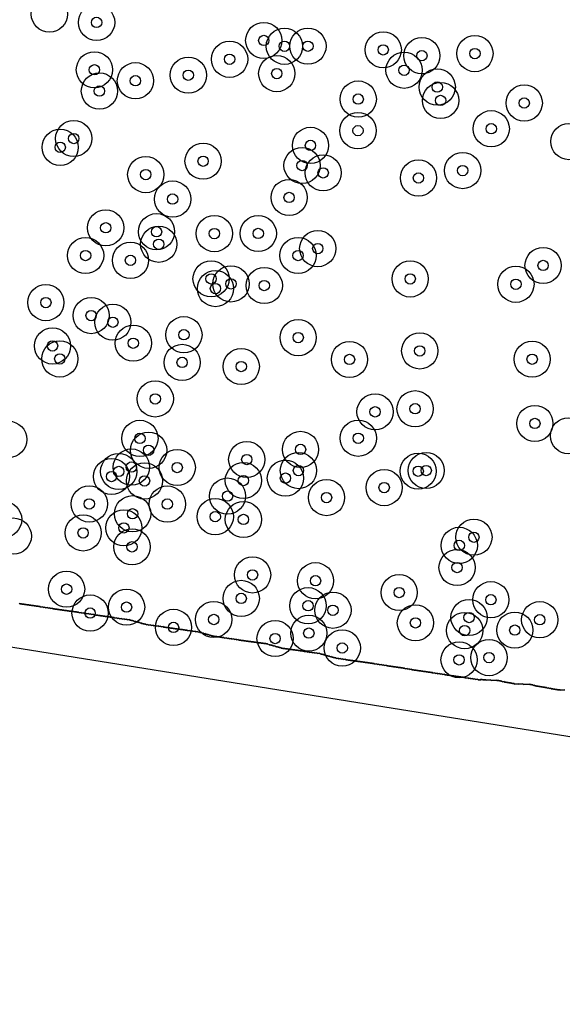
# Model space of a CAD drawing. Header units: inches. Extents: x 128668 to 131679, y 413272 to 413787.
# Tile 25 of 116: x 129418 to 129471, y 413357 to 413452. Entities that reach past the tile are written whole.
import ezdxf

# ---------------------------------------------------------------- set-up
doc = ezdxf.new("R2010")
doc.units = ezdxf.units.IN
doc.header["$MEASUREMENT"] = 0
doc.header["$PDMODE"] = 33
doc.header["$PDSIZE"] = -3
for name, color, linetype in [('Niet gedetecteerde gebieden (D-gebied) (ca. 44.659 m2)', 1, 'Continuous'), ('Onderzoeksgebied Capelsche UW (ca. 743.790 m2)', 5, 'Continuous'), ('Significante objecten binnen onderzoeksgebied', 3, 'Continuous'), ('Veiligheidsmarge objecten d.d. 230531', 6, 'Continuous'), ('Vrijgegeven gebieden (A+B gebied) (ca. 609.035 m2)', 3, 'Continuous')]:
    doc.layers.add(name, color=color, linetype=linetype)

msp = doc.modelspace()

# ---------------------------------------------------------------- linework, layer by layer
at = {"layer": 'Niet gedetecteerde gebieden (D-gebied) (ca. 44.659 m2)'}
for points in [[(129632.556, 413357.073), (129323.522, 413406.683), (129137.652, 413441.079), (128950.885, 413475.908)], [(129418.342, 413395.837), (129418.395, 413395.79), (129418.545, 413395.8), (129418.598, 413395.754), (129418.797, 413395.767), (129418.851, 413395.721), (129419.001, 413395.731), (129419.054, 413395.685), (129419.253, 413395.698), (129419.307, 413395.652), (129419.456, 413395.662), (129419.51, 413395.616), (129419.709, 413395.629), (129419.762, 413395.583), (129419.912, 413395.593), (129419.965, 413395.547), (129420.165, 413395.56), (129420.218, 413395.514), (129420.368, 413395.524), (129420.421, 413395.478), (129420.62, 413395.491), (129420.674, 413395.445), (129420.823, 413395.455), (129420.877, 413395.409), (129421.076, 413395.422), (129421.13, 413395.376), (129421.279, 413395.386), (129421.332, 413395.339), (129421.532, 413395.353), (129421.585, 413395.307), (129421.735, 413395.317), (129421.788, 413395.27), (129421.988, 413395.284), (129422.041, 413395.238), (129422.191, 413395.248), (129422.244, 413395.201), (129422.444, 413395.215), (129422.497, 413395.168), (129422.646, 413395.179), (129422.7, 413395.132), (129422.899, 413395.146), (129422.953, 413395.099), (129423.102, 413395.11), (129423.155, 413395.063), (129423.355, 413395.077), (129423.408, 413395.03), (129423.608, 413395.044), (129423.661, 413394.997), (129423.861, 413395.011), (129423.914, 413394.965), (129424.063, 413394.975), (129424.117, 413394.929), (129424.316, 413394.942), (129424.37, 413394.896), (129424.569, 413394.909), (129424.622, 413394.863), (129424.772, 413394.873), (129424.825, 413394.827), (129425.025, 413394.84), (129425.078, 413394.794), (129425.228, 413394.804), (129425.281, 413394.758), (129425.481, 413394.771), (129425.534, 413394.725), (129425.683, 413394.735), (129425.737, 413394.688), (129425.936, 413394.702), (129425.99, 413394.656), (129426.139, 413394.666), (129426.193, 413394.619), (129426.392, 413394.633), (129426.445, 413394.587), (129426.595, 413394.597), (129426.648, 413394.55), (129426.848, 413394.564), (129426.901, 413394.517), (129427.051, 413394.528), (129427.104, 413394.481), (129427.304, 413394.495), (129427.357, 413394.448), (129427.506, 413394.459), (129427.56, 413394.412), (129427.759, 413394.426), (129427.813, 413394.379), (129427.962, 413394.39), (129428.016, 413394.343), (129428.215, 413394.357), (129428.268, 413394.31), (129428.468, 413394.324), (129428.521, 413394.277), (129428.721, 413394.291), (129428.774, 413394.245), (129428.973, 413394.258), (129429.027, 413394.212), (129429.126, 413394.219), (129429.18, 413394.172), (129429.28, 413394.179), (129429.333, 413394.133), (129429.383, 413394.136), (129429.436, 413394.089), (129429.536, 413394.096), (129429.589, 413394.05), (129429.689, 413394.057), (129429.742, 413394.01), (129429.842, 413394.017), (129429.895, 413393.97), (129429.995, 413393.977), (129430.048, 413393.931), (129430.098, 413393.934), (129430.151, 413393.888), (129430.251, 413393.895), (129430.304, 413393.848), (129430.404, 413393.855), (129430.457, 413393.808), (129430.557, 413393.815), (129430.611, 413393.769), (129430.76, 413393.779), (129430.813, 413393.733), (129431.013, 413393.746), (129431.066, 413393.7), (129431.266, 413393.713), (129431.319, 413393.667), (129431.519, 413393.681), (129431.572, 413393.634), (129431.771, 413393.648), (129431.825, 413393.601), (129431.974, 413393.611), (129432.028, 413393.565), (129432.227, 413393.579), (129432.28, 413393.532), (129432.43, 413393.542), (129432.483, 413393.496), (129432.683, 413393.51), (129432.736, 413393.463), (129432.886, 413393.473), (129432.939, 413393.427), (129433.139, 413393.44), (129433.192, 413393.394), (129433.342, 413393.404), (129433.395, 413393.358), (129433.594, 413393.372), (129433.648, 413393.325), (129433.847, 413393.339), (129433.9, 413393.292), (129434.1, 413393.306), (129434.153, 413393.259), (129434.303, 413393.27), (129434.356, 413393.223), (129434.556, 413393.237), (129434.609, 413393.19), (129434.809, 413393.204), (129434.862, 413393.157), (129435.061, 413393.171), (129435.115, 413393.125), (129435.314, 413393.138), (129435.367, 413393.092), (129435.567, 413393.105), (129435.62, 413393.059), (129435.72, 413393.066), (129435.773, 413393.019), (129435.873, 413393.026), (129435.926, 413392.98), (129435.976, 413392.983), (129436.03, 413392.937), (129436.129, 413392.943), (129436.183, 413392.897), (129436.282, 413392.904), (129436.336, 413392.857), (129436.435, 413392.864), (129436.489, 413392.818), (129436.589, 413392.824), (129436.642, 413392.778), (129436.692, 413392.781), (129436.745, 413392.735), (129436.845, 413392.742), (129436.898, 413392.695), (129436.998, 413392.702), (129437.051, 413392.656), (129437.151, 413392.663), (129437.204, 413392.616), (129437.404, 413392.63), (129437.457, 413392.583), (129437.656, 413392.597), (129437.71, 413392.55), (129437.859, 413392.561), (129437.913, 413392.514), (129438.112, 413392.528), (129438.166, 413392.481), (129438.365, 413392.495), (129438.418, 413392.448), (129438.568, 413392.459), (129438.621, 413392.412), (129438.821, 413392.426), (129438.874, 413392.379), (129439.073, 413392.393), (129439.127, 413392.347), (129439.277, 413392.357), (129439.33, 413392.31), (129439.479, 413392.321), (129439.533, 413392.274), (129439.732, 413392.288), (129439.786, 413392.241), (129439.985, 413392.255), (129440.038, 413392.208), (129440.188, 413392.219), (129440.241, 413392.172), (129440.441, 413392.186), (129440.494, 413392.139), (129440.694, 413392.153), (129440.747, 413392.106), (129440.946, 413392.12), (129441, 413392.074), (129441.149, 413392.084), (129441.203, 413392.038), (129441.402, 413392.051), (129441.455, 413392.005), (129441.655, 413392.018), (129441.708, 413391.972), (129441.908, 413391.985), (129441.961, 413391.939), (129442.161, 413391.953), (129442.214, 413391.906), (129442.314, 413391.913), (129442.367, 413391.867), (129442.417, 413391.87), (129442.47, 413391.823), (129442.57, 413391.83), (129442.623, 413391.784), (129442.723, 413391.791), (129442.776, 413391.744), (129442.876, 413391.751), (129442.929, 413391.705), (129443.029, 413391.711), (129443.082, 413391.665), (129443.132, 413391.668), (129443.185, 413391.622), (129443.285, 413391.629), (129443.339, 413391.582), (129443.438, 413391.589), (129443.492, 413391.543), (129443.591, 413391.549), (129443.645, 413391.503), (129443.744, 413391.51), (129443.798, 413391.463), (129443.997, 413391.477), (129444.05, 413391.43), (129444.25, 413391.444), (129444.303, 413391.398), (129444.453, 413391.408), (129444.506, 413391.361), (129444.706, 413391.375), (129444.759, 413391.328), (129444.959, 413391.342), (129445.012, 413391.296), (129445.211, 413391.309), (129445.265, 413391.263), (129445.414, 413391.273), (129445.468, 413391.227), (129445.667, 413391.24), (129445.72, 413391.194), (129445.87, 413391.204), (129445.923, 413391.157), (129446.123, 413391.171), (129446.176, 413391.125), (129446.326, 413391.135), (129446.379, 413391.088), (129446.579, 413391.102), (129446.632, 413391.056), (129446.831, 413391.069), (129446.885, 413391.023), (129447.084, 413391.036), (129447.137, 413390.99), (129447.337, 413391.004), (129447.39, 413390.957), (129447.44, 413390.96), (129447.493, 413390.914), (129447.593, 413390.921), (129447.646, 413390.874), (129447.746, 413390.881), (129447.799, 413390.835), (129447.899, 413390.842), (129447.953, 413390.795), (129448.003, 413390.799), (129448.056, 413390.752), (129448.155, 413390.759), (129448.209, 413390.712), (129448.309, 413390.719), (129448.362, 413390.673), (129448.462, 413390.68), (129448.515, 413390.633), (129448.615, 413390.64), (129448.668, 413390.593), (129448.768, 413390.6), (129448.821, 413390.554), (129448.921, 413390.561), (129448.974, 413390.514), (129449.124, 413390.524), (129449.177, 413390.478), (129449.376, 413390.492), (129449.43, 413390.445), (129449.579, 413390.455), (129449.633, 413390.409), (129449.832, 413390.422), (129449.886, 413390.376), (129450.035, 413390.386), (129450.089, 413390.34), (129450.288, 413390.353), (129450.341, 413390.307), (129450.541, 413390.321), (129450.594, 413390.274), (129450.744, 413390.284), (129450.797, 413390.238), (129450.997, 413390.251), (129451.05, 413390.205), (129451.249, 413390.219), (129451.303, 413390.172), (129451.502, 413390.186), (129451.556, 413390.139), (129451.705, 413390.15), (129451.758, 413390.103), (129451.958, 413390.117), (129452.011, 413390.07), (129452.161, 413390.081), (129452.214, 413390.034), (129452.414, 413390.048), (129452.467, 413390.001), (129452.617, 413390.012), (129452.67, 413389.965), (129452.869, 413389.979), (129452.923, 413389.932), (129453.072, 413389.942), (129453.126, 413389.896), (129453.325, 413389.91), (129453.378, 413389.863), (129453.528, 413389.873), (129453.581, 413389.827), (129453.781, 413389.841), (129453.834, 413389.794), (129453.984, 413389.804), (129454.037, 413389.758), (129454.237, 413389.771), (129454.29, 413389.725), (129454.44, 413389.735), (129454.493, 413389.689), (129454.692, 413389.702), (129454.746, 413389.656), (129454.895, 413389.666), (129454.949, 413389.62), (129455.148, 413389.633), (129455.201, 413389.587), (129455.351, 413389.597), (129455.404, 413389.551), (129455.554, 413389.561), (129455.607, 413389.514), (129455.807, 413389.528), (129455.86, 413389.482), (129456.01, 413389.492), (129456.063, 413389.445), (129456.213, 413389.456), (129456.266, 413389.409), (129456.416, 413389.419), (129456.469, 413389.373), (129456.668, 413389.387), (129456.722, 413389.34), (129456.871, 413389.35), (129456.925, 413389.304), (129457.124, 413389.317), (129457.177, 413389.271), (129457.327, 413389.281), (129457.38, 413389.235), (129457.58, 413389.248), (129457.633, 413389.202), (129457.783, 413389.212), (129457.836, 413389.166), (129458.036, 413389.179), (129458.089, 413389.133), (129458.238, 413389.143), (129458.292, 413389.097), (129458.491, 413389.11), (129458.545, 413389.064), (129458.694, 413389.074), (129458.748, 413389.027), (129458.947, 413389.041), (129459, 413388.995), (129459.15, 413389.005), (129459.203, 413388.958), (129459.403, 413388.972), (129459.456, 413388.926), (129459.606, 413388.936), (129459.659, 413388.889), (129459.859, 413388.903), (129459.912, 413388.856), (129460.062, 413388.867), (129460.115, 413388.82), (129460.314, 413388.834), (129460.368, 413388.788), (129460.517, 413388.798), (129460.571, 413388.751), (129460.77, 413388.765), (129460.823, 413388.718), (129460.973, 413388.729), (129461.026, 413388.682), (129461.226, 413388.696), (129461.279, 413388.649), (129461.429, 413388.66), (129461.482, 413388.613), (129461.681, 413388.627), (129461.735, 413388.58), (129461.885, 413388.591), (129461.938, 413388.544), (129462.137, 413388.558), (129462.191, 413388.511), (129462.34, 413388.521), (129462.394, 413388.475), (129462.593, 413388.489), (129462.646, 413388.442), (129462.796, 413388.452), (129462.849, 413388.406), (129462.896, 413388.459), (129463.045, 413388.469), (129463.099, 413388.423), (129463.398, 413388.443), (129463.451, 413388.397), (129463.85, 413388.424), (129463.903, 413388.378), (129464.402, 413388.412), (129464.456, 413388.365), (129464.655, 413388.379), (129464.708, 413388.333), (129464.808, 413388.339), (129464.861, 413388.293), (129464.961, 413388.3), (129465.014, 413388.253), (129465.164, 413388.264), (129465.218, 413388.217), (129465.367, 413388.227), (129465.42, 413388.181), (129465.57, 413388.191), (129465.623, 413388.144), (129465.773, 413388.155), (129465.826, 413388.108), (129465.926, 413388.115), (129465.979, 413388.069), (129466.129, 413388.079), (129466.182, 413388.032), (129466.531, 413388.056), (129466.585, 413388.01), (129466.984, 413388.037), (129467.037, 413387.991), (129467.586, 413388.028), (129467.639, 413387.982), (129467.789, 413387.992), (129467.842, 413387.945), (129467.942, 413387.952), (129467.995, 413387.906), (129468.095, 413387.913), (129468.148, 413387.866), (129468.248, 413387.873), (129468.301, 413387.826), (129468.451, 413387.837), (129468.504, 413387.79), (129468.654, 413387.801), (129468.707, 413387.754), (129468.857, 413387.764), (129468.91, 413387.718), (129469.06, 413387.728), (129469.113, 413387.681), (129469.262, 413387.692), (129469.316, 413387.645), (129469.465, 413387.655), (129469.519, 413387.609), (129469.668, 413387.619), (129469.722, 413387.573), (129469.871, 413387.583), (129469.924, 413387.537), (129470.074, 413387.547), (129470.127, 413387.5), (129470.277, 413387.511), (129470.33, 413387.464), (129470.58, 413387.481), (129470.633, 413387.435), (129471.032, 413387.462)]]:
    msp.add_lwpolyline(points, dxfattribs=at)
at = {"layer": 'Onderzoeksgebied Capelsche UW (ca. 743.790 m2)'}
msp.add_lwpolyline([(129632.556, 413357.073), (129323.522, 413406.683), (129137.652, 413441.079), (128950.884, 413475.908)], dxfattribs=at)
at = {"layer": 'Significante objecten binnen onderzoeksgebied'}
for p in [(129425.807, 413451.985), (129441.954, 413450.242), (129443.947, 413449.677), (129446.222, 413449.685), (129453.49, 413449.333), (129438.655, 413448.422), (129457.223, 413448.771), (129462.345, 413448.971), (129425.598, 413447.408), (129455.505, 413447.362), (129429.558, 413446.349), (129434.666, 413446.883), (129443.21, 413447.037), (129458.708, 413445.742), (129426.081, 413445.355), (129451.076, 413444.578), (129459.036, 413444.442), (129467.108, 413444.196), (129463.924, 413441.711), (129423.597, 413440.763), (129451.054, 413441.522), (129422.291, 413439.912), (129446.464, 413440.102), (129436.095, 413438.57), (129445.651, 413438.153), (129430.555, 413437.272), (129447.69, 413437.44), (129456.896, 413436.947), (129461.164, 413437.665), (129433.152, 413434.912), (129444.403, 413435.066), (129426.685, 413432.131), (129431.596, 413431.756), (129437.18, 413431.571), (129441.421, 413431.584), (129431.807, 413430.544), (129424.744, 413429.451), (129445.261, 413429.453), (129447.17, 413430.122), (129429.079, 413428.988), (129468.933, 413428.492), (129436.865, 413427.197), (129438.787, 413426.71), (129442.003, 413426.55), (129456.097, 413427.188), (129466.305, 413426.672), (129437.289, 413426.257), (129420.908, 413424.898), (129425.281, 413423.648), (129427.378, 413423.005), (129434.239, 413421.797), (129421.549, 413420.709), (129429.353, 413420.98), (129445.279, 413421.514), (129457.02, 413420.231), (129422.252, 413419.455), (129434.069, 413419.12), (129450.236, 413419.408), (129467.876, 413419.43), (129439.778, 413418.72), (129431.472, 413415.591), (129452.702, 413414.343), (129456.569, 413414.642), (129468.138, 413413.221), (129429.99, 413411.778), (129451.084, 413411.79), (129430.833, 413410.625), (129445.504, 413410.71), (129440.312, 413409.734), (129427.942, 413408.582), (129429.17, 413409.006), (129433.594, 413408.962), (129445.303, 413408.665), (129456.867, 413408.607), (129457.64, 413408.672), (129427.251, 413408.087), (129430.433, 413407.663), (129439.987, 413407.705), (129444.046, 413407.934), (129453.582, 413407.017), (129425.104, 413405.439), (129432.638, 413405.428), (129438.452, 413406.198), (129448.015, 413406.056), (129429.288, 413404.49), (129437.268, 413404.21), (129439.986, 413403.939), (129424.509, 413402.64), (129428.44, 413403.129), (129462.248, 413402.223), (129429.227, 413401.294), (129460.834, 413401.434), (129460.625, 413399.293), (129440.87, 413398.58), (129446.952, 413398.018), (129422.908, 413397.202), (129455.033, 413396.877), (129439.775, 413396.309), (129463.886, 413396.185), (129428.7, 413395.466), (129446.227, 413395.603), (129448.636, 413395.165), (129425.18, 413394.894), (129437.116, 413394.27), (129461.778, 413394.462), (129468.605, 413394.248), (129433.239, 413393.511), (129456.603, 413393.946), (129461.357, 413393.197), (129466.199, 413393.244), (129443.048, 413392.429), (129446.306, 413392.951), (129449.536, 413391.515), (129460.819, 413390.369), (129463.707, 413390.582)]:
    msp.add_point(p, dxfattribs=at)
at = {"layer": 'Veiligheidsmarge objecten d.d. 230531', "color": 6, "linetype": 'Continuous', "lineweight": 25}
for centre in [(129421.249, 413452.784), (129425.807, 413451.985), (129441.954, 413450.242), (129443.947, 413449.677), (129446.222, 413449.685), (129453.49, 413449.333), (129462.345, 413448.971), (129438.655, 413448.422), (129457.223, 413448.771), (129425.598, 413447.408), (129443.21, 413447.037), (129455.505, 413447.362), (129429.558, 413446.349), (129434.666, 413446.883), (129426.081, 413445.355), (129458.708, 413445.742), (129451.076, 413444.578), (129459.036, 413444.442), (129467.108, 413444.196), (129451.054, 413441.522), (129463.924, 413441.711), (129423.597, 413440.763), (129471.43, 413440.467), (129422.291, 413439.912), (129446.464, 413440.102), (129436.095, 413438.57), (129445.651, 413438.153), (129461.164, 413437.665), (129430.555, 413437.272), (129447.69, 413437.44), (129456.896, 413436.947), (129433.152, 413434.912), (129444.403, 413435.066), (129426.685, 413432.131), (129431.596, 413431.756), (129437.18, 413431.571), (129441.421, 413431.584), (129431.807, 413430.544), (129447.17, 413430.122), (129424.744, 413429.451), (129429.079, 413428.988), (129445.261, 413429.453), (129468.933, 413428.492), (129436.865, 413427.197), (129456.097, 413427.188), (129437.289, 413426.257), (129438.787, 413426.71), (129442.003, 413426.55), (129466.305, 413426.672), (129420.908, 413424.898), (129425.281, 413423.648), (129427.378, 413423.005), (129434.239, 413421.797), (129445.279, 413421.514), (129421.549, 413420.709), (129429.353, 413420.98), (129422.252, 413419.455), (129450.236, 413419.408), (129457.02, 413420.231), (129467.876, 413419.43), (129434.069, 413419.12), (129439.778, 413418.72), (129431.472, 413415.591), (129456.569, 413414.642), (129452.702, 413414.343), (129468.138, 413413.221), (129429.99, 413411.778), (129451.084, 413411.79), (129471.388, 413412.029), (129417.319, 413411.679), (129430.833, 413410.625), (129445.504, 413410.71), (129429.17, 413409.006), (129433.594, 413408.962), (129440.312, 413409.734), (129427.251, 413408.087), (129427.942, 413408.582), (129445.303, 413408.665), (129456.867, 413408.607), (129457.64, 413408.672), (129430.433, 413407.663), (129439.987, 413407.705), (129444.046, 413407.934), (129453.582, 413407.017), (129438.452, 413406.198), (129425.104, 413405.439), (129432.638, 413405.428), (129448.015, 413406.056), (129429.288, 413404.49), (129437.268, 413404.21), (129416.828, 413403.935), (129439.986, 413403.939), (129417.762, 413402.334), (129424.509, 413402.64), (129428.44, 413403.129), (129460.834, 413401.434), (129462.248, 413402.223), (129429.227, 413401.294), (129440.87, 413398.58), (129460.625, 413399.293), (129446.952, 413398.018), (129422.908, 413397.202), (129455.033, 413396.877), (129439.775, 413396.309), (129446.227, 413395.603), (129463.886, 413396.185), (129425.18, 413394.894), (129428.7, 413395.466), (129448.636, 413395.165), (129437.116, 413394.27), (129456.603, 413393.946), (129461.778, 413394.462), (129468.605, 413394.248), (129433.239, 413393.511), (129446.306, 413392.951), (129461.357, 413393.197), (129466.199, 413393.244), (129443.048, 413392.429), (129449.536, 413391.515), (129460.819, 413390.369), (129463.707, 413390.582)]:
    msp.add_circle(centre, 1.75, dxfattribs=at)
at = {"layer": 'Vrijgegeven gebieden (A+B gebied) (ca. 609.035 m2)'}
msp.add_lwpolyline([(129471.032, 413387.462), (129470.633, 413387.435), (129470.58, 413387.481), (129470.33, 413387.464), (129470.277, 413387.511), (129470.127, 413387.5), (129470.074, 413387.547), (129469.924, 413387.537), (129469.871, 413387.583), (129469.722, 413387.573), (129469.668, 413387.619), (129469.519, 413387.609), (129469.465, 413387.655), (129469.316, 413387.645), (129469.262, 413387.692), (129469.113, 413387.681), (129469.06, 413387.728), (129468.91, 413387.718), (129468.857, 413387.764), (129468.707, 413387.754), (129468.654, 413387.801), (129468.504, 413387.79), (129468.451, 413387.837), (129468.301, 413387.826), (129468.248, 413387.873), (129468.148, 413387.866), (129468.095, 413387.913), (129467.995, 413387.906), (129467.942, 413387.952), (129467.842, 413387.945), (129467.789, 413387.992), (129467.639, 413387.982), (129467.586, 413388.028), (129467.037, 413387.991), (129466.984, 413388.037), (129466.585, 413388.01), (129466.531, 413388.056), (129466.182, 413388.032), (129466.129, 413388.079), (129465.979, 413388.069), (129465.926, 413388.115), (129465.826, 413388.108), (129465.773, 413388.155), (129465.623, 413388.144), (129465.57, 413388.191), (129465.42, 413388.181), (129465.367, 413388.227), (129465.218, 413388.217), (129465.164, 413388.264), (129465.014, 413388.253), (129464.961, 413388.3), (129464.861, 413388.293), (129464.808, 413388.339), (129464.708, 413388.333), (129464.655, 413388.379), (129464.456, 413388.365), (129464.402, 413388.412), (129463.903, 413388.378), (129463.85, 413388.424), (129463.451, 413388.397), (129463.398, 413388.443), (129463.099, 413388.423), (129463.045, 413388.469), (129462.896, 413388.459), (129462.849, 413388.406), (129462.796, 413388.452), (129462.646, 413388.442), (129462.593, 413388.489), (129462.394, 413388.475), (129462.34, 413388.521), (129462.191, 413388.511), (129462.137, 413388.558), (129461.938, 413388.544), (129461.885, 413388.591), (129461.735, 413388.58), (129461.681, 413388.627), (129461.482, 413388.613), (129461.429, 413388.66), (129461.279, 413388.649), (129461.226, 413388.696), (129461.026, 413388.682), (129460.973, 413388.729), (129460.823, 413388.718), (129460.77, 413388.765), (129460.571, 413388.751), (129460.517, 413388.798), (129460.368, 413388.788), (129460.314, 413388.834), (129460.115, 413388.82), (129460.062, 413388.867), (129459.912, 413388.856), (129459.859, 413388.903), (129459.659, 413388.889), (129459.606, 413388.936), (129459.456, 413388.926), (129459.403, 413388.972), (129459.203, 413388.958), (129459.15, 413389.005), (129459, 413388.995), (129458.947, 413389.041), (129458.748, 413389.027), (129458.694, 413389.074), (129458.545, 413389.064), (129458.491, 413389.11), (129458.292, 413389.097), (129458.238, 413389.143), (129458.089, 413389.133), (129458.036, 413389.179), (129457.836, 413389.166), (129457.783, 413389.212), (129457.633, 413389.202), (129457.58, 413389.248), (129457.38, 413389.235), (129457.327, 413389.281), (129457.177, 413389.271), (129457.124, 413389.317), (129456.925, 413389.304), (129456.871, 413389.35), (129456.722, 413389.34), (129456.668, 413389.387), (129456.469, 413389.373), (129456.416, 413389.419), (129456.266, 413389.409), (129456.213, 413389.456), (129456.063, 413389.445), (129456.01, 413389.492), (129455.86, 413389.482), (129455.807, 413389.528), (129455.607, 413389.514), (129455.554, 413389.561), (129455.404, 413389.551), (129455.351, 413389.597), (129455.201, 413389.587), (129455.148, 413389.633), (129454.949, 413389.62), (129454.895, 413389.666), (129454.746, 413389.656), (129454.692, 413389.702), (129454.493, 413389.689), (129454.44, 413389.735), (129454.29, 413389.725), (129454.237, 413389.771), (129454.037, 413389.758), (129453.984, 413389.804), (129453.834, 413389.794), (129453.781, 413389.841), (129453.581, 413389.827), (129453.528, 413389.873), (129453.378, 413389.863), (129453.325, 413389.91), (129453.126, 413389.896), (129453.072, 413389.942), (129452.923, 413389.932), (129452.869, 413389.979), (129452.67, 413389.965), (129452.617, 413390.012), (129452.467, 413390.001), (129452.414, 413390.048), (129452.214, 413390.034), (129452.161, 413390.081), (129452.011, 413390.07), (129451.958, 413390.117), (129451.758, 413390.103), (129451.705, 413390.15), (129451.556, 413390.139), (129451.502, 413390.186), (129451.303, 413390.172), (129451.249, 413390.219), (129451.05, 413390.205), (129450.997, 413390.251), (129450.797, 413390.238), (129450.744, 413390.284), (129450.594, 413390.274), (129450.541, 413390.321), (129450.341, 413390.307), (129450.288, 413390.353), (129450.089, 413390.34), (129450.035, 413390.386), (129449.886, 413390.376), (129449.832, 413390.422), (129449.633, 413390.409), (129449.579, 413390.455), (129449.43, 413390.445), (129449.376, 413390.492), (129449.177, 413390.478), (129449.124, 413390.524), (129448.974, 413390.514), (129448.921, 413390.561), (129448.821, 413390.554), (129448.768, 413390.6), (129448.668, 413390.593), (129448.615, 413390.64), (129448.515, 413390.633), (129448.462, 413390.68), (129448.362, 413390.673), (129448.309, 413390.719), (129448.209, 413390.712), (129448.155, 413390.759), (129448.056, 413390.752), (129448.003, 413390.799), (129447.953, 413390.795), (129447.899, 413390.842), (129447.799, 413390.835), (129447.746, 413390.881), (129447.646, 413390.874), (129447.593, 413390.921), (129447.493, 413390.914), (129447.44, 413390.96), (129447.39, 413390.957), (129447.337, 413391.004), (129447.137, 413390.99), (129447.084, 413391.036), (129446.885, 413391.023), (129446.831, 413391.069), (129446.632, 413391.056), (129446.579, 413391.102), (129446.379, 413391.088), (129446.326, 413391.135), (129446.176, 413391.125), (129446.123, 413391.171), (129445.923, 413391.157), (129445.87, 413391.204), (129445.72, 413391.194), (129445.667, 413391.24), (129445.468, 413391.227), (129445.414, 413391.273), (129445.265, 413391.263), (129445.211, 413391.309), (129445.012, 413391.296), (129444.959, 413391.342), (129444.759, 413391.328), (129444.706, 413391.375), (129444.506, 413391.361), (129444.453, 413391.408), (129444.303, 413391.398), (129444.25, 413391.444), (129444.05, 413391.43), (129443.997, 413391.477), (129443.798, 413391.463), (129443.744, 413391.51), (129443.645, 413391.503), (129443.591, 413391.549), (129443.492, 413391.543), (129443.438, 413391.589), (129443.339, 413391.582), (129443.285, 413391.629), (129443.185, 413391.622), (129443.132, 413391.668), (129443.082, 413391.665), (129443.029, 413391.711), (129442.929, 413391.705), (129442.876, 413391.751), (129442.776, 413391.744), (129442.723, 413391.791), (129442.623, 413391.784), (129442.57, 413391.83), (129442.47, 413391.823), (129442.417, 413391.87), (129442.367, 413391.867), (129442.314, 413391.913), (129442.214, 413391.906), (129442.161, 413391.953), (129441.961, 413391.939), (129441.908, 413391.985), (129441.708, 413391.972), (129441.655, 413392.018), (129441.455, 413392.005), (129441.402, 413392.051), (129441.203, 413392.038), (129441.149, 413392.084), (129441, 413392.074), (129440.946, 413392.12), (129440.747, 413392.106), (129440.694, 413392.153), (129440.494, 413392.139), (129440.441, 413392.186), (129440.241, 413392.172), (129440.188, 413392.219), (129440.038, 413392.208), (129439.985, 413392.255), (129439.786, 413392.241), (129439.732, 413392.288), (129439.533, 413392.274), (129439.479, 413392.321), (129439.33, 413392.31), (129439.277, 413392.357), (129439.127, 413392.347), (129439.073, 413392.393), (129438.874, 413392.379), (129438.821, 413392.426), (129438.621, 413392.412), (129438.568, 413392.459), (129438.418, 413392.448), (129438.365, 413392.495), (129438.166, 413392.481), (129438.112, 413392.528), (129437.913, 413392.514), (129437.859, 413392.561), (129437.71, 413392.55), (129437.656, 413392.597), (129437.457, 413392.583), (129437.404, 413392.63), (129437.204, 413392.616), (129437.151, 413392.663), (129437.051, 413392.656), (129436.998, 413392.702), (129436.898, 413392.695), (129436.845, 413392.742), (129436.745, 413392.735), (129436.692, 413392.781), (129436.642, 413392.778), (129436.589, 413392.824), (129436.489, 413392.818), (129436.435, 413392.864), (129436.336, 413392.857), (129436.282, 413392.904), (129436.183, 413392.897), (129436.129, 413392.943), (129436.03, 413392.937), (129435.976, 413392.983), (129435.926, 413392.98), (129435.873, 413393.026), (129435.773, 413393.019), (129435.72, 413393.066), (129435.62, 413393.059), (129435.567, 413393.105), (129435.367, 413393.092), (129435.314, 413393.138), (129435.115, 413393.125), (129435.061, 413393.171), (129434.862, 413393.157), (129434.809, 413393.204), (129434.609, 413393.19), (129434.556, 413393.237), (129434.356, 413393.223), (129434.303, 413393.27), (129434.153, 413393.259), (129434.1, 413393.306), (129433.9, 413393.292), (129433.847, 413393.339), (129433.648, 413393.325), (129433.594, 413393.372), (129433.395, 413393.358), (129433.342, 413393.404), (129433.192, 413393.394), (129433.139, 413393.44), (129432.939, 413393.427), (129432.886, 413393.473), (129432.736, 413393.463), (129432.683, 413393.51), (129432.483, 413393.496), (129432.43, 413393.542), (129432.28, 413393.532), (129432.227, 413393.579), (129432.028, 413393.565), (129431.974, 413393.611), (129431.825, 413393.601), (129431.771, 413393.648), (129431.572, 413393.634), (129431.519, 413393.681), (129431.319, 413393.667), (129431.266, 413393.713), (129431.066, 413393.7), (129431.013, 413393.746), (129430.813, 413393.733), (129430.76, 413393.779), (129430.611, 413393.769), (129430.557, 413393.815), (129430.457, 413393.808), (129430.404, 413393.855), (129430.304, 413393.848), (129430.251, 413393.895), (129430.151, 413393.888), (129430.098, 413393.934), (129430.048, 413393.931), (129429.995, 413393.977), (129429.895, 413393.97), (129429.842, 413394.017), (129429.742, 413394.01), (129429.689, 413394.057), (129429.589, 413394.05), (129429.536, 413394.096), (129429.436, 413394.089), (129429.383, 413394.136), (129429.333, 413394.133), (129429.28, 413394.179), (129429.18, 413394.172), (129429.126, 413394.219), (129429.027, 413394.212), (129428.973, 413394.258), (129428.774, 413394.245), (129428.721, 413394.291), (129428.521, 413394.277), (129428.468, 413394.324), (129428.268, 413394.31), (129428.215, 413394.357), (129428.016, 413394.343), (129427.962, 413394.39), (129427.813, 413394.379), (129427.759, 413394.426), (129427.56, 413394.412), (129427.506, 413394.459), (129427.357, 413394.448), (129427.304, 413394.495), (129427.104, 413394.481), (129427.051, 413394.528), (129426.901, 413394.517), (129426.848, 413394.564), (129426.648, 413394.55), (129426.595, 413394.597), (129426.445, 413394.587), (129426.392, 413394.633), (129426.193, 413394.619), (129426.139, 413394.666), (129425.99, 413394.656), (129425.936, 413394.702), (129425.737, 413394.688), (129425.683, 413394.735), (129425.534, 413394.725), (129425.481, 413394.771), (129425.281, 413394.758), (129425.228, 413394.804), (129425.078, 413394.794), (129425.025, 413394.84), (129424.825, 413394.827), (129424.772, 413394.873), (129424.622, 413394.863), (129424.569, 413394.909), (129424.37, 413394.896), (129424.316, 413394.942), (129424.117, 413394.929), (129424.063, 413394.975), (129423.914, 413394.965), (129423.861, 413395.011), (129423.661, 413394.997), (129423.608, 413395.044), (129423.408, 413395.03), (129423.355, 413395.077), (129423.155, 413395.063), (129423.102, 413395.11), (129422.953, 413395.099), (129422.899, 413395.146), (129422.7, 413395.132), (129422.646, 413395.179), (129422.497, 413395.168), (129422.444, 413395.215), (129422.244, 413395.201), (129422.191, 413395.248), (129422.041, 413395.238), (129421.988, 413395.284), (129421.788, 413395.27), (129421.735, 413395.317), (129421.585, 413395.307), (129421.532, 413395.353), (129421.332, 413395.339), (129421.279, 413395.386), (129421.13, 413395.376), (129421.076, 413395.422), (129420.877, 413395.409), (129420.823, 413395.455), (129420.674, 413395.445), (129420.62, 413395.491), (129420.421, 413395.478), (129420.368, 413395.524), (129420.218, 413395.514), (129420.165, 413395.56), (129419.965, 413395.547), (129419.912, 413395.593), (129419.762, 413395.583), (129419.709, 413395.629), (129419.51, 413395.616), (129419.456, 413395.662), (129419.307, 413395.652), (129419.253, 413395.698), (129419.054, 413395.685), (129419.001, 413395.731), (129418.851, 413395.721), (129418.797, 413395.767), (129418.598, 413395.754), (129418.545, 413395.8), (129418.395, 413395.79), (129418.342, 413395.837)], dxfattribs=at)

doc.saveas('drawing.dxf')
